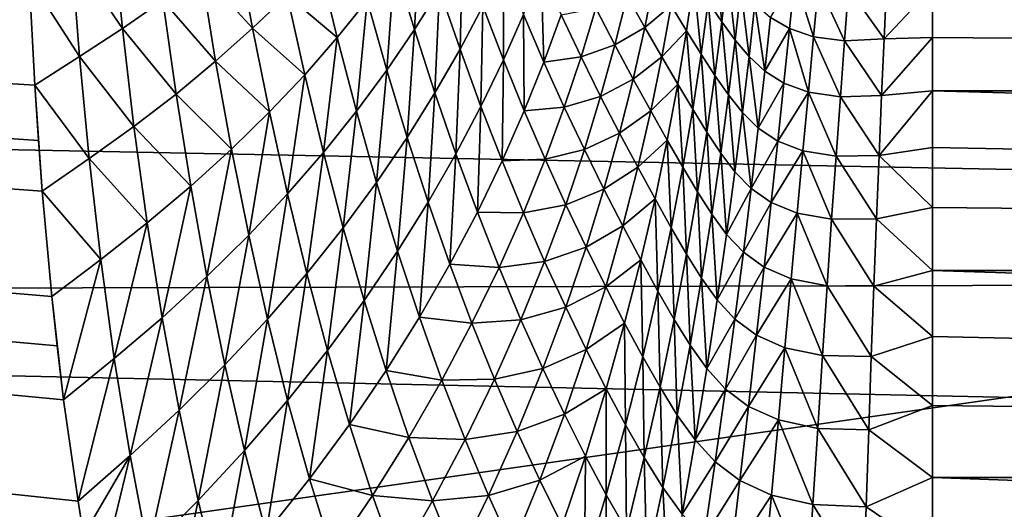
# Model space of a CAD drawing. Header units: metres. Extents: x -36 to 82, y -104 to 104.
# Tile 140 of 245: x 67.701 to 69.426, y -5.278 to -4.42. Entities that reach past the tile are written whole.
import ezdxf

# ---------------------------------------------------------------- set-up
doc = ezdxf.new("R2010")
doc.units = ezdxf.units.M
doc.layers.add('solid_FIT-SHOWER-153_SW0001', color=7, linetype='CONTINUOUS')

msp = doc.modelspace()

# ---------------------------------------------------------------- linework, layer by layer
at = {"layer": 'solid_FIT-SHOWER-153_SW0001'}
for points in [[(77, -6.5, -1), (59.5, 6.5, -1), (59.5, -6.5, -1)], [(77, -6.5, -1), (77, -2.257359, -1), (59.5, 6.5, -1)], [(58.992603, -4.476045, 12.505337), (59.093636, -2.99556, 12.779936), (78.5, -3.258736, 12.739272)], [(58.992603, -4.476045, 12.505337), (78.5, -3.258736, 12.739272), (78.5, -4.86164, 12.415147)], [(78.5, -4.86164, -27.415146), (78.5, -3.258736, -27.739273), (62.709797, -3.343356, -27.725527)], [(59.73016, -3.260206, 14.509957), (59.61993, -4.870188, 14.210364), (80.699997, -3.569153, 14.461868)], [(78.5, -4.86164, -27.415146), (62.294567, -3.343642, -27.725481), (52, -4.931117, -27.398083)], [(78.5, -4.86164, -27.415146), (62.709797, -3.343356, -27.725527), (62.294567, -3.343642, -27.725481)], [(59.61993, -4.870188, 14.210364), (80.699997, -5.324776, 14.103455), (80.699997, -3.569153, 14.461868)], [(67.812744, -5.323694, -29.103722), (52, -5.339395, -29.099808), (52, -3.579568, -29.46011)], [(67.802979, -5.263472, -29.118473), (67.812744, -5.323694, -29.103722), (52, -3.579568, -29.46011)], [(67.777771, -5.086012, -29.16091), (67.802979, -5.263472, -29.118473), (52, -3.579568, -29.46011)], [(67.766411, -4.991457, -29.182894), (67.777771, -5.086012, -29.16091), (52, -3.579568, -29.46011)], [(67.757095, -4.904796, -29.20266), (67.766411, -4.991457, -29.182894), (52, -3.579568, -29.46011)], [(67.740257, -4.720617, -29.243465), (67.757095, -4.904796, -29.20266), (52, -3.579568, -29.46011)], [(67.733505, -4.631706, -29.262579), (67.740257, -4.720617, -29.243465), (52, -3.579568, -29.46011)], [(67.72715, -4.534773, -29.282982), (67.733505, -4.631706, -29.262579), (52, -3.579568, -29.46011)], [(67.717308, -4.346991, -29.321232), (67.72715, -4.534773, -29.282982), (52, -3.579568, -29.46011)], [(77, -4, -14), (59.5, -6.5, -14), (59.5, -4, -14)], [(77, -6.5, -14), (59.5, -6.5, -14), (77, -4, -14)], [(68.357651, -4.322434, -29.524998), (68.401604, -4.259069, -29.583054), (68.392326, -4.437312, -29.510302)], [(68.401604, -4.259069, -29.583054), (68.436417, -4.367271, -29.572027), (68.392326, -4.437312, -29.510302)], [(67.79187, -4.304052, -29.331575), (67.863304, -4.262477, -29.345606), (67.880806, -4.435731, -29.311552)], [(67.863304, -4.262477, -29.345606), (67.951782, -4.386201, -29.332436), (67.880806, -4.435731, -29.311552)], [(68.018661, -4.336087, -29.35811), (68.081406, -4.285552, -29.388536), (68.108833, -4.435046, -29.361471)], [(68.081406, -4.285552, -29.388536), (68.169113, -4.377078, -29.399479), (68.108833, -4.435046, -29.361471)], [(80.699997, -4.281238, -31.027189), (80.699997, -4.544671, -30.557098), (69.300003, -4.281254, -31.027155)], [(80.699997, -4.544671, -30.557098), (69.300003, -4.363114, -30.867176), (69.300003, -4.281254, -31.027155)], [(67.79187, -4.304052, -29.331575), (67.805832, -4.484518, -29.29534), (67.717308, -4.346991, -29.321232)], [(67.79187, -4.304052, -29.331575), (67.880806, -4.435731, -29.311552), (67.805832, -4.484518, -29.29534)], [(68.436417, -4.367271, -29.572027), (68.476364, -4.298482, -29.637487), (68.472206, -4.471659, -29.561031)], [(68.476364, -4.298482, -29.637487), (68.51194, -4.396464, -29.630335), (68.472206, -4.471659, -29.561031)], [(68.907066, -4.389006, -30.290531), (68.917206, -4.303037, -30.419012), (68.930885, -4.423968, -30.316528)], [(68.917206, -4.303037, -30.419012), (68.940948, -4.335697, -30.449316), (68.930885, -4.423968, -30.316528)], [(68.169113, -4.377078, -29.399479), (68.225014, -4.319131, -29.442005), (68.25708, -4.451356, -29.420664)], [(68.225014, -4.319131, -29.442005), (68.30954, -4.386606, -29.470776), (68.25708, -4.451356, -29.420664)], [(68.30954, -4.386606, -29.470776), (68.357651, -4.322434, -29.524998), (68.343864, -4.508356, -29.452564)], [(68.357651, -4.322434, -29.524998), (68.392326, -4.437312, -29.510302), (68.343864, -4.508356, -29.452564)], [(68.51194, -4.396464, -29.630335), (68.5476, -4.323015, -29.703302), (68.548096, -4.490364, -29.623423)], [(68.5476, -4.323015, -29.703302), (68.583252, -4.410862, -29.700397), (68.548096, -4.490364, -29.623423)], [(67.951782, -4.386201, -29.332436), (68.018661, -4.336087, -29.35811), (68.044067, -4.492845, -29.328211)], [(68.018661, -4.336087, -29.35811), (68.108833, -4.435046, -29.361471), (68.044067, -4.492845, -29.328211)], [(68.583252, -4.410862, -29.700397), (68.614471, -4.333636, -29.780998), (68.619087, -4.494433, -29.697964)], [(68.614471, -4.333636, -29.780998), (68.649559, -4.411588, -29.782721), (68.619087, -4.494433, -29.697964)], [(68.930885, -4.423968, -30.316528), (68.940948, -4.335697, -30.449316), (68.954254, -4.455901, -30.343592)], [(68.940948, -4.335697, -30.449316), (68.964378, -4.365548, -30.480606), (68.954254, -4.455901, -30.343592)], [(69.016289, -4.416049, -30.546099), (69.058807, -4.34624, -30.733114), (69.049492, -4.435606, -30.580376)], [(69.049492, -4.435606, -30.580376), (69.058807, -4.34624, -30.733114), (69.091629, -4.449877, -30.615917)], [(69.058807, -4.34624, -30.733114), (69.100304, -4.35922, -30.772636), (69.091629, -4.449877, -30.615917)], [(67.717308, -4.346991, -29.321232), (67.805832, -4.484518, -29.29534), (67.72715, -4.534773, -29.282982)], [(68.764786, -4.378001, -29.985777), (68.813126, -4.347224, -30.107121), (68.795937, -4.433623, -29.998611)], [(68.795937, -4.433623, -29.998611), (68.813126, -4.347224, -30.107121), (68.841957, -4.395147, -30.125431)], [(68.841957, -4.395147, -30.125431), (68.882019, -4.350975, -30.265617), (68.869148, -4.439459, -30.144854)], [(68.869148, -4.439459, -30.144854), (68.882019, -4.350975, -30.265617), (68.894684, -4.480281, -30.165455)], [(68.882019, -4.350975, -30.265617), (68.907066, -4.389006, -30.290531), (68.894684, -4.480281, -30.165455)], [(69.091629, -4.449877, -30.615917), (69.100304, -4.35922, -30.772636), (69.145912, -4.456908, -30.653112)], [(69.100304, -4.35922, -30.772636), (69.153, -4.365208, -30.813679), (69.145912, -4.456908, -30.653112)], [(69.153, -4.365208, -30.813679), (69.219246, -4.361453, -30.856848), (69.214996, -4.453788, -30.692631)], [(69.214996, -4.453788, -30.692631), (69.219246, -4.361453, -30.856848), (69.300003, -4.363114, -30.867176)], [(69.214996, -4.453788, -30.692631), (69.300003, -4.363114, -30.867176), (69.300003, -4.450966, -30.710407)], [(80.699997, -4.544671, -30.557098), (69.300003, -4.450966, -30.710407), (69.300003, -4.363114, -30.867176)], [(68.108833, -4.435046, -29.361471), (68.169113, -4.377078, -29.399479), (68.200073, -4.516464, -29.374943)], [(68.169113, -4.377078, -29.399479), (68.25708, -4.451356, -29.420664), (68.200073, -4.516464, -29.374943)], [(68.392326, -4.437312, -29.510302), (68.436417, -4.367271, -29.572027), (68.428154, -4.548335, -29.495621)], [(68.436417, -4.367271, -29.572027), (68.472206, -4.471659, -29.561031), (68.428154, -4.548335, -29.495621)], [(68.710213, -4.400086, -29.877716), (68.764786, -4.378001, -29.985777), (68.743431, -4.464328, -29.885204)], [(68.743431, -4.464328, -29.885204), (68.764786, -4.378001, -29.985777), (68.795937, -4.433623, -29.998611)], [(68.954254, -4.455901, -30.343592), (68.964378, -4.365548, -30.480606), (68.978569, -4.484698, -30.371696)], [(68.964378, -4.365548, -30.480606), (68.988815, -4.392456, -30.512865), (68.978569, -4.484698, -30.371696)], [(69.145912, -4.456908, -30.653112), (69.153, -4.365208, -30.813679), (69.214996, -4.453788, -30.692631)], [(67.880806, -4.435731, -29.311552), (67.951782, -4.386201, -29.332436), (67.974777, -4.550291, -29.299854)], [(67.951782, -4.386201, -29.332436), (68.044067, -4.492845, -29.328211), (67.974777, -4.550291, -29.299854)], [(68.25708, -4.451356, -29.420664), (68.30954, -4.386606, -29.470776), (68.290794, -4.580155, -29.399078)], [(68.30954, -4.386606, -29.470776), (68.343864, -4.508356, -29.452564), (68.290794, -4.580155, -29.399078)], [(68.472206, -4.471659, -29.561031), (68.51194, -4.396464, -29.630335), (68.508759, -4.57187, -29.550272)], [(68.51194, -4.396464, -29.630335), (68.548096, -4.490364, -29.623423), (68.508759, -4.57187, -29.550272)], [(68.795937, -4.433623, -29.998611), (68.841957, -4.395147, -30.125431), (68.825645, -4.485216, -30.012547)], [(68.825645, -4.485216, -30.012547), (68.841957, -4.395147, -30.125431), (68.869148, -4.439459, -30.144854)], [(68.894684, -4.480281, -30.165455), (68.907066, -4.389006, -30.290531), (68.918861, -4.517761, -30.18722)], [(68.907066, -4.389006, -30.290531), (68.930885, -4.423968, -30.316528), (68.918861, -4.517761, -30.18722)], [(68.978569, -4.484698, -30.371696), (68.988815, -4.392456, -30.512865), (69.005997, -4.510014, -30.400854)], [(68.988815, -4.392456, -30.512865), (69.016289, -4.416049, -30.546099), (69.005997, -4.510014, -30.400854)], [(68.548096, -4.490364, -29.623423), (68.583252, -4.410862, -29.700397), (68.584602, -4.579837, -29.616987)], [(68.583252, -4.410862, -29.700397), (68.619087, -4.494433, -29.697964), (68.584602, -4.579837, -29.616987)], [(68.619087, -4.494433, -29.697964), (68.649559, -4.411588, -29.782721), (68.68438, -4.485226, -29.78508)], [(68.649559, -4.411588, -29.782721), (68.710213, -4.400086, -29.877716), (68.68438, -4.485226, -29.78508)], [(68.68438, -4.485226, -29.78508), (68.710213, -4.400086, -29.877716), (68.743431, -4.464328, -29.885204)], [(68.918861, -4.517761, -30.18722), (68.930885, -4.423968, -30.316528), (68.942451, -4.55196, -30.210127)], [(68.930885, -4.423968, -30.316528), (68.954254, -4.455901, -30.343592), (68.942451, -4.55196, -30.210127)], [(69.005997, -4.510014, -30.400854), (69.016289, -4.416049, -30.546099), (69.049492, -4.435606, -30.580376)], [(67.805832, -4.484518, -29.29534), (67.880806, -4.435731, -29.311552), (67.900963, -4.607211, -29.276447)], [(67.880806, -4.435731, -29.311552), (67.974777, -4.550291, -29.299854), (67.900963, -4.607211, -29.276447)], [(68.044067, -4.492845, -29.328211), (68.108833, -4.435046, -29.361471), (68.138359, -4.581711, -29.333879)], [(68.108833, -4.435046, -29.361471), (68.200073, -4.516464, -29.374943), (68.138359, -4.581711, -29.333879)], [(68.343864, -4.508356, -29.452564), (68.392326, -4.437312, -29.510302), (68.379539, -4.626225, -29.434343)], [(68.392326, -4.437312, -29.510302), (68.428154, -4.548335, -29.495621), (68.379539, -4.626225, -29.434343)], [(68.743431, -4.464328, -29.885204), (68.795937, -4.433623, -29.998611), (68.775581, -4.524226, -29.893709)], [(68.775581, -4.524226, -29.893709), (68.795937, -4.433623, -29.998611), (68.825645, -4.485216, -30.012547)], [(68.825645, -4.485216, -30.012547), (68.869148, -4.439459, -30.144854), (68.853645, -4.532884, -30.027666)], [(68.853645, -4.532884, -30.027666), (68.869148, -4.439459, -30.144854), (68.879898, -4.576747, -30.044037)], [(68.869148, -4.439459, -30.144854), (68.894684, -4.480281, -30.165455), (68.879898, -4.576747, -30.044037)], [(69.005997, -4.510014, -30.400854), (69.049492, -4.435606, -30.580376), (69.03949, -4.53114, -30.431137)], [(69.03949, -4.53114, -30.431137), (69.049492, -4.435606, -30.580376), (69.082512, -4.546803, -30.462784)], [(69.049492, -4.435606, -30.580376), (69.091629, -4.449877, -30.615917), (69.082512, -4.546803, -30.462784)], [(69.082512, -4.546803, -30.462784), (69.091629, -4.449877, -30.615917), (69.138588, -4.554982, -30.49622)], [(69.091629, -4.449877, -30.615917), (69.145912, -4.456908, -30.653112), (69.138588, -4.554982, -30.49622)], [(68.200073, -4.516464, -29.374943), (68.25708, -4.451356, -29.420664), (68.232918, -4.652465, -29.350119)], [(68.25708, -4.451356, -29.420664), (68.290794, -4.580155, -29.399078), (68.232918, -4.652465, -29.350119)], [(68.68438, -4.485226, -29.78508), (68.743431, -4.464328, -29.885204), (68.71859, -4.554336, -29.788321)], [(68.71859, -4.554336, -29.788321), (68.743431, -4.464328, -29.885204), (68.775581, -4.524226, -29.893709)], [(68.942451, -4.55196, -30.210127), (68.954254, -4.455901, -30.343592), (68.966949, -4.582802, -30.234154)], [(68.954254, -4.455901, -30.343592), (68.978569, -4.484698, -30.371696), (68.966949, -4.582802, -30.234154)], [(69.138588, -4.554982, -30.49622), (69.145912, -4.456908, -30.653112), (69.210655, -4.552623, -30.532177)], [(69.145912, -4.456908, -30.653112), (69.214996, -4.453788, -30.692631), (69.210655, -4.552623, -30.532177)], [(69.210655, -4.552623, -30.532177), (69.300003, -4.450966, -30.710407), (69.300003, -4.544684, -30.557077)], [(69.210655, -4.552623, -30.532177), (69.214996, -4.453788, -30.692631), (69.300003, -4.450966, -30.710407)], [(80.699997, -4.544671, -30.557098), (69.300003, -4.544684, -30.557077), (69.300003, -4.450966, -30.710407)], [(58.851345, -5.937283, 12.121415), (58.992603, -4.476045, 12.505337), (78.5, -4.86164, 12.415147)], [(67.72715, -4.534773, -29.282982), (67.805832, -4.484518, -29.29534), (67.822708, -4.663439, -29.257881)], [(67.805832, -4.484518, -29.29534), (67.900963, -4.607211, -29.276447), (67.822708, -4.663439, -29.257881)], [(68.428154, -4.548335, -29.495621), (68.472206, -4.471659, -29.561031), (68.464958, -4.655101, -29.481163)], [(68.472206, -4.471659, -29.561031), (68.508759, -4.57187, -29.550272), (68.464958, -4.655101, -29.481163)], [(68.879898, -4.576747, -30.044037), (68.894684, -4.480281, -30.165455), (68.904686, -4.616965, -30.061649)], [(68.894684, -4.480281, -30.165455), (68.918861, -4.517761, -30.18722), (68.904686, -4.616965, -30.061649)], [(68.966949, -4.582802, -30.234154), (68.978569, -4.484698, -30.371696), (68.994667, -4.60997, -30.259314)], [(68.978569, -4.484698, -30.371696), (69.005997, -4.510014, -30.400854), (68.994667, -4.60997, -30.259314)], [(67.974777, -4.550291, -29.299854), (68.044067, -4.492845, -29.328211), (68.071831, -4.64689, -29.297695)], [(68.044067, -4.492845, -29.328211), (68.138359, -4.581711, -29.333879), (68.071831, -4.64689, -29.297695)], [(68.508759, -4.57187, -29.550272), (68.548096, -4.490364, -29.623423), (68.545845, -4.667516, -29.539988)], [(68.548096, -4.490364, -29.623423), (68.584602, -4.579837, -29.616987), (68.545845, -4.667516, -29.539988)], [(68.584602, -4.579837, -29.616987), (68.619087, -4.494433, -29.697964), (68.654778, -4.57349, -29.696186)], [(68.619087, -4.494433, -29.697964), (68.68438, -4.485226, -29.78508), (68.654778, -4.57349, -29.696186)], [(68.654778, -4.57349, -29.696186), (68.68438, -4.485226, -29.78508), (68.71859, -4.554336, -29.788321)], [(68.775581, -4.524226, -29.893709), (68.825645, -4.485216, -30.012547), (68.80629, -4.579781, -29.903374)], [(68.80629, -4.579781, -29.903374), (68.825645, -4.485216, -30.012547), (68.853645, -4.532884, -30.027666)], [(68.138359, -4.581711, -29.333879), (68.200073, -4.516464, -29.374943), (68.170052, -4.725049, -29.305933)], [(68.200073, -4.516464, -29.374943), (68.232918, -4.652465, -29.350119), (68.170052, -4.725049, -29.305933)], [(68.290794, -4.580155, -29.399078), (68.343864, -4.508356, -29.452564), (68.326111, -4.705059, -29.377455)], [(68.343864, -4.508356, -29.452564), (68.379539, -4.626225, -29.434343), (68.326111, -4.705059, -29.377455)], [(68.904686, -4.616965, -30.061649), (68.918861, -4.517761, -30.18722), (68.928825, -4.653623, -30.080482)], [(68.918861, -4.517761, -30.18722), (68.942451, -4.55196, -30.210127), (68.928825, -4.653623, -30.080482)], [(68.994667, -4.60997, -30.259314), (69.005997, -4.510014, -30.400854), (69.03949, -4.53114, -30.431137)], [(67.72715, -4.534773, -29.282982), (67.822708, -4.663439, -29.257881), (67.740257, -4.720617, -29.243465)], [(67.72715, -4.534773, -29.282982), (67.740257, -4.720617, -29.243465), (67.733505, -4.631706, -29.262579)], [(68.71859, -4.554336, -29.788321), (68.775581, -4.524226, -29.893709), (68.751808, -4.618812, -29.79262)], [(68.751808, -4.618812, -29.79262), (68.775581, -4.524226, -29.893709), (68.80629, -4.579781, -29.903374)], [(68.80629, -4.579781, -29.903374), (68.853645, -4.532884, -30.027666), (68.835281, -4.631081, -29.914289)], [(68.835281, -4.631081, -29.914289), (68.853645, -4.532884, -30.027666), (68.862488, -4.67824, -29.926527)], [(68.853645, -4.532884, -30.027666), (68.879898, -4.576747, -30.044037), (68.862488, -4.67824, -29.926527)], [(68.994667, -4.60997, -30.259314), (69.03949, -4.53114, -30.431137), (69.028755, -4.632769, -30.285685)], [(69.028755, -4.632769, -30.285685), (69.03949, -4.53114, -30.431137), (69.082512, -4.546803, -30.462784)], [(67.900963, -4.607211, -29.276447), (67.974777, -4.550291, -29.299854), (68.000397, -4.711802, -29.266542)], [(67.974777, -4.550291, -29.299854), (68.071831, -4.64689, -29.297695), (68.000397, -4.711802, -29.266542)], [(68.379539, -4.626225, -29.434343), (68.428154, -4.548335, -29.495621), (68.416435, -4.739767, -29.416328)], [(68.428154, -4.548335, -29.495621), (68.464958, -4.655101, -29.481163), (68.416435, -4.739767, -29.416328)], [(68.928825, -4.653623, -30.080482), (68.942451, -4.55196, -30.210127), (68.953857, -4.686671, -30.100515)], [(68.942451, -4.55196, -30.210127), (68.966949, -4.582802, -30.234154), (68.953857, -4.686671, -30.100515)], [(69.028755, -4.632769, -30.285685), (69.082512, -4.546803, -30.462784), (69.072937, -4.64991, -30.313522)], [(69.072937, -4.64991, -30.313522), (69.082512, -4.546803, -30.462784), (69.131042, -4.659319, -30.343287)], [(69.082512, -4.546803, -30.462784), (69.138588, -4.554982, -30.49622), (69.131042, -4.659319, -30.343287)], [(69.138588, -4.554982, -30.49622), (69.210655, -4.552623, -30.532177), (69.206238, -4.657823, -30.375767)], [(69.206238, -4.657823, -30.375767), (69.300003, -4.544684, -30.557077), (69.300003, -4.644135, -30.407402)], [(69.206238, -4.657823, -30.375767), (69.210655, -4.552623, -30.532177), (69.300003, -4.544684, -30.557077)], [(80.699997, -4.544671, -30.557098), (80.699997, -4.859654, -30.119869), (69.300003, -4.544684, -30.557077)], [(80.699997, -4.859654, -30.119869), (69.300003, -4.644135, -30.407402), (69.300003, -4.544684, -30.557077)], [(68.654778, -4.57349, -29.696186), (68.71859, -4.554336, -29.788321), (68.690002, -4.64777, -29.695314)], [(68.690002, -4.64777, -29.695314), (68.71859, -4.554336, -29.788321), (68.751808, -4.618812, -29.79262)], [(69.131042, -4.659319, -30.343287), (69.138588, -4.554982, -30.49622), (69.206238, -4.657823, -30.375767)], [(68.071831, -4.64689, -29.297695), (68.138359, -4.581711, -29.333879), (68.102051, -4.797678, -29.266737)], [(68.138359, -4.581711, -29.333879), (68.170052, -4.725049, -29.305933), (68.102051, -4.797678, -29.266737)], [(68.232918, -4.652465, -29.350119), (68.290794, -4.580155, -29.399078), (68.267647, -4.78457, -29.325209)], [(68.290794, -4.580155, -29.399078), (68.326111, -4.705059, -29.377455), (68.267647, -4.78457, -29.325209)], [(68.464958, -4.655101, -29.481163), (68.508759, -4.57187, -29.550272), (68.502541, -4.757172, -29.467173)], [(68.508759, -4.57187, -29.550272), (68.545845, -4.667516, -29.539988), (68.502541, -4.757172, -29.467173)], [(68.545845, -4.667516, -29.539988), (68.584602, -4.579837, -29.616987), (68.621147, -4.664603, -29.611219)], [(68.584602, -4.579837, -29.616987), (68.654778, -4.57349, -29.696186), (68.621147, -4.664603, -29.611219)], [(68.621147, -4.664603, -29.611219), (68.654778, -4.57349, -29.696186), (68.690002, -4.64777, -29.695314)], [(68.751808, -4.618812, -29.79262), (68.80629, -4.579781, -29.903374), (68.783653, -4.678624, -29.79813)], [(68.783653, -4.678624, -29.79813), (68.80629, -4.579781, -29.903374), (68.835281, -4.631081, -29.914289)], [(68.862488, -4.67824, -29.926527), (68.879898, -4.576747, -30.044037), (68.888191, -4.721427, -29.940079)], [(68.879898, -4.576747, -30.044037), (68.904686, -4.616965, -30.061649), (68.888191, -4.721427, -29.940079)], [(68.953857, -4.686671, -30.100515), (68.966949, -4.582802, -30.234154), (68.982216, -4.715818, -30.121759)], [(68.966949, -4.582802, -30.234154), (68.994667, -4.60997, -30.259314), (68.982216, -4.715818, -30.121759)], [(67.822708, -4.663439, -29.257881), (67.900963, -4.607211, -29.276447), (67.924049, -4.776263, -29.240471)], [(67.900963, -4.607211, -29.276447), (68.000397, -4.711802, -29.266542), (67.924049, -4.776263, -29.240471)], [(68.690002, -4.64777, -29.695314), (68.751808, -4.618812, -29.79262), (68.724365, -4.717125, -29.695539)], [(68.724365, -4.717125, -29.695539), (68.751808, -4.618812, -29.79262), (68.783653, -4.678624, -29.79813)], [(68.888191, -4.721427, -29.940079), (68.904686, -4.616965, -30.061649), (68.913216, -4.760744, -29.954927)], [(68.904686, -4.616965, -30.061649), (68.928825, -4.653623, -30.080482), (68.913216, -4.760744, -29.954927)], [(68.982216, -4.715818, -30.121759), (68.994667, -4.60997, -30.259314), (69.028755, -4.632769, -30.285685)], [(68.326111, -4.705059, -29.377455), (68.379539, -4.626225, -29.434343), (68.36293, -4.825579, -29.356005)], [(68.379539, -4.626225, -29.434343), (68.416435, -4.739767, -29.416328), (68.36293, -4.825579, -29.356005)], [(68.783653, -4.678624, -29.79813), (68.835281, -4.631081, -29.914289), (68.81382, -4.733838, -29.804949)], [(68.81382, -4.733838, -29.804949), (68.835281, -4.631081, -29.914289), (68.842239, -4.784558, -29.813158)], [(68.835281, -4.631081, -29.914289), (68.862488, -4.67824, -29.926527), (68.842239, -4.784558, -29.813158)], [(68.982216, -4.715818, -30.121759), (69.028755, -4.632769, -30.285685), (69.01725, -4.740387, -30.144302)], [(69.01725, -4.740387, -30.144302), (69.028755, -4.632769, -30.285685), (69.072937, -4.64991, -30.313522)], [(68.000397, -4.711802, -29.266542), (68.071831, -4.64689, -29.297695), (68.028816, -4.870142, -29.232681)], [(68.071831, -4.64689, -29.297695), (68.102051, -4.797678, -29.266737), (68.028816, -4.870142, -29.232681)], [(68.170052, -4.725049, -29.305933), (68.232918, -4.652465, -29.350119), (68.203941, -4.864503, -29.27784)], [(68.232918, -4.652465, -29.350119), (68.267647, -4.78457, -29.325209), (68.203941, -4.864503, -29.27784)], [(68.416435, -4.739767, -29.416328), (68.464958, -4.655101, -29.481163), (68.454399, -4.848499, -29.398764)], [(68.464958, -4.655101, -29.481163), (68.502541, -4.757172, -29.467173), (68.454399, -4.848499, -29.398764)], [(68.621147, -4.664603, -29.611219), (68.690002, -4.64777, -29.695314), (68.657394, -4.744349, -29.606379)], [(68.657394, -4.744349, -29.606379), (68.690002, -4.64777, -29.695314), (68.724365, -4.717125, -29.695539)], [(68.913216, -4.760744, -29.954927), (68.928825, -4.653623, -30.080482), (68.939156, -4.796164, -29.97105)], [(68.928825, -4.653623, -30.080482), (68.953857, -4.686671, -30.100515), (68.939156, -4.796164, -29.97105)], [(69.01725, -4.740387, -30.144302), (69.072937, -4.64991, -30.313522), (69.062904, -4.759083, -30.168417)], [(69.062904, -4.759083, -30.168417), (69.072937, -4.64991, -30.313522), (69.123276, -4.76979, -30.194592)], [(69.072937, -4.64991, -30.313522), (69.131042, -4.659319, -30.343287), (69.123276, -4.76979, -30.194592)], [(69.206238, -4.657823, -30.375767), (69.300003, -4.644135, -30.407402), (69.300003, -4.749177, -30.261593)], [(80.699997, -4.859654, -30.119869), (69.300003, -4.749177, -30.261593), (69.300003, -4.644135, -30.407402)], [(67.822708, -4.663439, -29.257881), (67.842842, -4.8401, -29.219393), (67.740257, -4.720617, -29.243465)], [(67.822708, -4.663439, -29.257881), (67.924049, -4.776263, -29.240471), (67.842842, -4.8401, -29.219393)], [(68.502541, -4.757172, -29.467173), (68.545845, -4.667516, -29.539988), (68.583191, -4.758269, -29.530376)], [(68.545845, -4.667516, -29.539988), (68.621147, -4.664603, -29.611219), (68.583191, -4.758269, -29.530376)], [(68.583191, -4.758269, -29.530376), (68.621147, -4.664603, -29.611219), (68.657394, -4.744349, -29.606379)], [(69.123276, -4.76979, -30.194592), (69.131042, -4.659319, -30.343287), (69.201767, -4.769235, -30.223673)], [(69.131042, -4.659319, -30.343287), (69.206238, -4.657823, -30.375767), (69.201767, -4.769235, -30.223673)], [(69.201767, -4.769235, -30.223673), (69.206238, -4.657823, -30.375767), (69.300003, -4.749177, -30.261593)], [(68.724365, -4.717125, -29.695539), (68.783653, -4.678624, -29.79813), (68.757477, -4.781492, -29.69702)], [(68.757477, -4.781492, -29.69702), (68.783653, -4.678624, -29.79813), (68.81382, -4.733838, -29.804949)], [(68.842239, -4.784558, -29.813158), (68.862488, -4.67824, -29.926527), (68.869171, -4.830953, -29.822746)], [(68.862488, -4.67824, -29.926527), (68.888191, -4.721427, -29.940079), (68.869171, -4.830953, -29.822746)], [(68.939156, -4.796164, -29.97105), (68.953857, -4.686671, -30.100515), (68.982216, -4.715818, -30.121759)], [(68.267647, -4.78457, -29.325209), (68.326111, -4.705059, -29.377455), (68.304207, -4.912251, -29.30043)], [(68.326111, -4.705059, -29.377455), (68.36293, -4.825579, -29.356005), (68.304207, -4.912251, -29.30043)], [(67.740257, -4.720617, -29.243465), (67.842842, -4.8401, -29.219393), (67.757095, -4.904796, -29.20266)], [(67.924049, -4.776263, -29.240471), (68.000397, -4.711802, -29.266542), (67.950302, -4.942242, -29.203819)], [(68.000397, -4.711802, -29.266542), (68.028816, -4.870142, -29.232681), (67.950302, -4.942242, -29.203819)], [(68.102051, -4.797678, -29.266737), (68.170052, -4.725049, -29.305933), (68.134827, -4.944613, -29.235554)], [(68.170052, -4.725049, -29.305933), (68.203941, -4.864503, -29.27784), (68.134827, -4.944613, -29.235554)], [(68.657394, -4.744349, -29.606379), (68.724365, -4.717125, -29.695539), (68.692978, -4.818883, -29.602661)], [(68.692978, -4.818883, -29.602661), (68.724365, -4.717125, -29.695539), (68.757477, -4.781492, -29.69702)], [(68.869171, -4.830953, -29.822746), (68.888191, -4.721427, -29.940079), (68.895454, -4.873137, -29.833704)], [(68.888191, -4.721427, -29.940079), (68.913216, -4.760744, -29.954927), (68.895454, -4.873137, -29.833704)], [(68.939156, -4.796164, -29.97105), (68.982216, -4.715818, -30.121759), (68.968559, -4.82742, -29.988466)], [(68.968559, -4.82742, -29.988466), (68.982216, -4.715818, -30.121759), (69.01725, -4.740387, -30.144302)], [(68.36293, -4.825579, -29.356005), (68.416435, -4.739767, -29.416328), (68.401154, -4.94119, -29.33498)], [(68.416435, -4.739767, -29.416328), (68.454399, -4.848499, -29.398764), (68.401154, -4.94119, -29.33498)], [(68.757477, -4.781492, -29.69702), (68.81382, -4.733838, -29.804949), (68.789024, -4.840908, -29.69986)], [(68.789024, -4.840908, -29.69986), (68.81382, -4.733838, -29.804949), (68.818924, -4.895459, -29.704145)], [(68.81382, -4.733838, -29.804949), (68.842239, -4.784558, -29.813158), (68.818924, -4.895459, -29.704145)], [(68.968559, -4.82742, -29.988466), (69.01725, -4.740387, -30.144302), (69.004921, -4.853857, -30.007267)], [(69.004921, -4.853857, -30.007267), (69.01725, -4.740387, -30.144302), (69.062904, -4.759083, -30.168417)], [(68.454399, -4.848499, -29.398764), (68.502541, -4.757172, -29.467173), (68.540634, -4.854178, -29.453856)], [(68.502541, -4.757172, -29.467173), (68.583191, -4.758269, -29.530376), (68.540634, -4.854178, -29.453856)], [(68.540634, -4.854178, -29.453856), (68.583191, -4.758269, -29.530376), (68.620483, -4.843768, -29.521704)], [(68.583191, -4.758269, -29.530376), (68.657394, -4.744349, -29.606379), (68.620483, -4.843768, -29.521704)], [(68.620483, -4.843768, -29.521704), (68.657394, -4.744349, -29.606379), (68.692978, -4.818883, -29.602661)], [(69.004921, -4.853857, -30.007267), (69.062904, -4.759083, -30.168417), (69.052406, -4.874177, -30.027744)], [(69.052406, -4.874177, -30.027744), (69.062904, -4.759083, -30.168417), (69.115311, -4.886237, -30.050411)], [(69.062904, -4.759083, -30.168417), (69.123276, -4.76979, -30.194592), (69.115311, -4.886237, -30.050411)], [(69.201767, -4.769235, -30.223673), (69.300003, -4.749177, -30.261593), (69.300003, -4.859658, -30.119864)], [(80.699997, -4.859654, -30.119869), (69.300003, -4.859658, -30.119864), (69.300003, -4.749177, -30.261593)], [(67.842842, -4.8401, -29.219393), (67.924049, -4.776263, -29.240471), (67.866547, -5.013803, -29.18008)], [(67.924049, -4.776263, -29.240471), (67.950302, -4.942242, -29.203819), (67.866547, -5.013803, -29.18008)], [(68.895454, -4.873137, -29.833704), (68.913216, -4.760744, -29.954927), (68.922722, -4.911103, -29.846012)], [(68.913216, -4.760744, -29.954927), (68.939156, -4.796164, -29.97105), (68.922722, -4.911103, -29.846012)], [(69.115311, -4.886237, -30.050411), (69.123276, -4.76979, -30.194592), (69.197258, -4.886692, -30.076162)], [(69.123276, -4.76979, -30.194592), (69.201767, -4.769235, -30.223673), (69.197258, -4.886692, -30.076162)], [(69.197258, -4.886692, -30.076162), (69.201767, -4.769235, -30.223673), (69.300003, -4.859658, -30.119864)], [(68.203941, -4.864503, -29.27784), (68.267647, -4.78457, -29.325209), (68.240036, -4.999509, -29.249823)], [(68.267647, -4.78457, -29.325209), (68.304207, -4.912251, -29.30043), (68.240036, -4.999509, -29.249823)], [(68.692978, -4.818883, -29.602661), (68.757477, -4.781492, -29.69702), (68.727493, -4.8881, -29.600235)], [(68.727493, -4.8881, -29.600235), (68.757477, -4.781492, -29.69702), (68.789024, -4.840908, -29.69986)], [(68.818924, -4.895459, -29.704145), (68.842239, -4.784558, -29.813158), (68.84742, -4.94531, -29.709875)], [(68.842239, -4.784558, -29.813158), (68.869171, -4.830953, -29.822746), (68.84742, -4.94531, -29.709875)], [(68.028816, -4.870142, -29.232681), (68.102051, -4.797678, -29.266737), (68.060196, -5.024671, -29.198494)], [(68.102051, -4.797678, -29.266737), (68.134827, -4.944613, -29.235554), (68.060196, -5.024671, -29.198494)], [(68.922722, -4.911103, -29.846012), (68.939156, -4.796164, -29.97105), (68.968559, -4.82742, -29.988466)], [(68.304207, -4.912251, -29.30043), (68.36293, -4.825579, -29.356005), (68.342545, -5.034942, -29.276037)], [(68.36293, -4.825579, -29.356005), (68.401154, -4.94119, -29.33498), (68.342545, -5.034942, -29.276037)], [(68.620483, -4.843768, -29.521704), (68.692978, -4.818883, -29.602661), (68.657356, -4.923774, -29.514174)], [(68.657356, -4.923774, -29.514174), (68.692978, -4.818883, -29.602661), (68.727493, -4.8881, -29.600235)], [(68.922722, -4.911103, -29.846012), (68.968559, -4.82742, -29.988466), (68.953606, -4.944604, -29.85969)], [(68.953606, -4.944604, -29.85969), (68.968559, -4.82742, -29.988466), (69.004921, -4.853857, -30.007267)], [(67.757095, -4.904796, -29.20266), (67.842842, -4.8401, -29.219393), (67.777771, -5.086012, -29.16091)], [(67.842842, -4.8401, -29.219393), (67.866547, -5.013803, -29.18008), (67.777771, -5.086012, -29.16091)], [(68.540634, -4.854178, -29.453856), (68.620483, -4.843768, -29.521704), (68.578972, -4.945706, -29.441479)], [(68.578972, -4.945706, -29.441479), (68.620483, -4.843768, -29.521704), (68.657356, -4.923774, -29.514174)], [(68.727493, -4.8881, -29.600235), (68.789024, -4.840908, -29.69986), (68.760635, -4.952009, -29.599213)], [(68.760635, -4.952009, -29.599213), (68.789024, -4.840908, -29.69986), (68.79229, -5.010667, -29.599686)], [(68.789024, -4.840908, -29.69986), (68.818924, -4.895459, -29.704145), (68.79229, -5.010667, -29.599686)], [(68.84742, -4.94531, -29.709875), (68.869171, -4.830953, -29.822746), (68.875366, -4.990579, -29.717041)], [(68.869171, -4.830953, -29.822746), (68.895454, -4.873137, -29.833704), (68.875366, -4.990579, -29.717041)], [(78.5, -6.434303, -26.964064), (78.5, -4.86164, -27.415146), (52, -4.931117, -27.398083)], [(58.851345, -5.937283, 12.121415), (78.5, -4.86164, 12.415147), (78.5, -6.434303, 11.964063)], [(68.401154, -4.94119, -29.33498), (68.454399, -4.848499, -29.398764), (68.493187, -4.952009, -29.381861)], [(68.454399, -4.848499, -29.398764), (68.540634, -4.854178, -29.453856), (68.493187, -4.952009, -29.381861)], [(68.493187, -4.952009, -29.381861), (68.540634, -4.854178, -29.453856), (68.578972, -4.945706, -29.441479)], [(68.953606, -4.944604, -29.85969), (69.004921, -4.853857, -30.007267), (68.991722, -4.973006, -29.874838)], [(68.991722, -4.973006, -29.874838), (69.004921, -4.853857, -30.007267), (69.052406, -4.874177, -30.027744)], [(69.197258, -4.886692, -30.076162), (69.300003, -4.859658, -30.119864), (69.300003, -4.975421, -29.982416)], [(80.699997, -4.859654, -30.119869), (80.699997, -5.222132, -29.721132), (69.300003, -4.859658, -30.119864)], [(80.699997, -5.222132, -29.721132), (69.300003, -4.975421, -29.982416), (69.300003, -4.859658, -30.119864)], [(59.61993, -4.870188, 14.210364), (59.465252, -6.465398, 13.789958), (80.699997, -5.324776, 14.103455)], [(67.950302, -4.942242, -29.203819), (68.028816, -4.870142, -29.232681), (67.979965, -5.104469, -29.166723)], [(68.028816, -4.870142, -29.232681), (68.060196, -5.024671, -29.198494), (67.979965, -5.104469, -29.166723)], [(68.134827, -4.944613, -29.235554), (68.203941, -4.864503, -29.27784), (68.170242, -5.087089, -29.204372)], [(68.203941, -4.864503, -29.27784), (68.240036, -4.999509, -29.249823), (68.170242, -5.087089, -29.204372)], [(68.875366, -4.990579, -29.717041), (68.895454, -4.873137, -29.833704), (68.904411, -5.031273, -29.725628)], [(68.895454, -4.873137, -29.833704), (68.922722, -4.911103, -29.846012), (68.904411, -5.031273, -29.725628)], [(68.991722, -4.973006, -29.874838), (69.052406, -4.874177, -30.027744), (69.041412, -4.995017, -29.891764)], [(69.041412, -4.995017, -29.891764), (69.052406, -4.874177, -30.027744), (69.10714, -5.008482, -29.911003)], [(69.052406, -4.874177, -30.027744), (69.115311, -4.886237, -30.050411), (69.10714, -5.008482, -29.911003)], [(68.657356, -4.923774, -29.514174), (68.727493, -4.8881, -29.600235), (68.69342, -4.998137, -29.507961)], [(68.69342, -4.998137, -29.507961), (68.727493, -4.8881, -29.600235), (68.760635, -4.952009, -29.599213)], [(68.79229, -5.010667, -29.599686), (68.818924, -4.895459, -29.704145), (68.822723, -5.06423, -29.601662)], [(68.818924, -4.895459, -29.704145), (68.84742, -4.94531, -29.709875), (68.822723, -5.06423, -29.601662)], [(69.10714, -5.008482, -29.911003), (69.115311, -4.886237, -30.050411), (69.192711, -5.010005, -29.933487)], [(69.115311, -4.886237, -30.050411), (69.197258, -4.886692, -30.076162), (69.192711, -5.010005, -29.933487)], [(69.192711, -5.010005, -29.933487), (69.197258, -4.886692, -30.076162), (69.300003, -4.975421, -29.982416)], [(67.757095, -4.904796, -29.20266), (67.777771, -5.086012, -29.16091), (67.766411, -4.991457, -29.182894)], [(68.240036, -4.999509, -29.249823), (68.304207, -4.912251, -29.30043), (68.278343, -5.12946, -29.222137)], [(68.304207, -4.912251, -29.30043), (68.342545, -5.034942, -29.276037), (68.278343, -5.12946, -29.222137)], [(68.904411, -5.031273, -29.725628), (68.922722, -4.911103, -29.846012), (68.953606, -4.944604, -29.85969)], [(78.5, -6.434303, -26.964064), (52, -4.931117, -27.398083), (52, -6.525178, -26.933752)], [(68.578972, -4.945706, -29.441479), (68.657356, -4.923774, -29.514174), (68.617203, -5.03147, -29.430254)], [(68.617203, -5.03147, -29.430254), (68.657356, -4.923774, -29.514174), (68.69342, -4.998137, -29.507961)], [(67.866547, -5.013803, -29.18008), (67.950302, -4.942242, -29.203819), (67.894142, -5.183829, -29.140186)], [(67.950302, -4.942242, -29.203819), (67.979965, -5.104469, -29.166723), (67.894142, -5.183829, -29.140186)], [(68.060196, -5.024671, -29.198494), (68.134827, -4.944613, -29.235554), (68.094681, -5.174749, -29.164219)], [(68.134827, -4.944613, -29.235554), (68.170242, -5.087089, -29.204372), (68.094681, -5.174749, -29.164219)], [(68.342545, -5.034942, -29.276037), (68.401154, -4.94119, -29.33498), (68.440567, -5.051438, -29.314594)], [(68.401154, -4.94119, -29.33498), (68.493187, -4.952009, -29.381861), (68.440567, -5.051438, -29.314594)], [(68.493187, -4.952009, -29.381861), (68.578972, -4.945706, -29.441479), (68.532578, -5.049831, -29.365892)], [(68.532578, -5.049831, -29.365892), (68.578972, -4.945706, -29.441479), (68.617203, -5.03147, -29.430254)], [(68.822723, -5.06423, -29.601662), (68.84742, -4.94531, -29.709875), (68.85276, -5.112813, -29.605135)], [(68.84742, -4.94531, -29.709875), (68.875366, -4.990579, -29.717041), (68.85276, -5.112813, -29.605135)], [(68.904411, -5.031273, -29.725628), (68.953606, -4.944604, -29.85969), (68.937263, -5.067162, -29.735662)], [(68.937263, -5.067162, -29.735662), (68.953606, -4.944604, -29.85969), (68.991722, -4.973006, -29.874838)], [(68.440567, -5.051438, -29.314594), (68.493187, -4.952009, -29.381861), (68.532578, -5.049831, -29.365892)], [(68.69342, -4.998137, -29.507961), (68.760635, -4.952009, -29.599213), (68.728363, -5.066831, -29.503189)], [(68.728363, -5.066831, -29.503189), (68.760635, -4.952009, -29.599213), (68.762093, -5.12988, -29.499954)], [(68.760635, -4.952009, -29.599213), (68.79229, -5.010667, -29.599686), (68.762093, -5.12988, -29.499954)], [(68.937263, -5.067162, -29.735662), (68.991722, -4.973006, -29.874838), (68.977608, -5.097632, -29.747253)], [(68.977608, -5.097632, -29.747253), (68.991722, -4.973006, -29.874838), (69.041412, -4.995017, -29.891764)], [(69.192711, -5.010005, -29.933487), (69.300003, -4.975421, -29.982416), (69.300003, -5.096302, -29.849442)], [(80.699997, -5.222132, -29.721132), (69.300003, -5.096302, -29.849442), (69.300003, -4.975421, -29.982416)], [(68.170242, -5.087089, -29.204372), (68.240036, -4.999509, -29.249823), (68.208351, -5.224466, -29.173454)], [(68.240036, -4.999509, -29.249823), (68.278343, -5.12946, -29.222137), (68.208351, -5.224466, -29.173454)], [(68.617203, -5.03147, -29.430254), (68.69342, -4.998137, -29.507961), (68.654968, -5.111274, -29.420366)], [(68.654968, -5.111274, -29.420366), (68.69342, -4.998137, -29.507961), (68.728363, -5.066831, -29.503189)], [(68.85276, -5.112813, -29.605135), (68.875366, -4.990579, -29.717041), (68.884094, -5.156426, -29.6101)], [(68.875366, -4.990579, -29.717041), (68.904411, -5.031273, -29.725628), (68.884094, -5.156426, -29.6101)], [(68.977608, -5.097632, -29.747253), (69.041412, -4.995017, -29.891764), (69.029907, -5.121403, -29.760715)], [(69.029907, -5.121403, -29.760715), (69.041412, -4.995017, -29.891764), (69.098785, -5.136322, -29.776608)], [(69.041412, -4.995017, -29.891764), (69.10714, -5.008482, -29.911003), (69.098785, -5.136322, -29.776608)], [(67.866547, -5.013803, -29.18008), (67.802979, -5.263472, -29.118473), (67.777771, -5.086012, -29.16091)], [(67.866547, -5.013803, -29.18008), (67.894142, -5.183829, -29.140186), (67.802979, -5.263472, -29.118473)], [(68.762093, -5.12988, -29.499954), (68.79229, -5.010667, -29.599686), (68.794846, -5.18742, -29.498276)], [(68.79229, -5.010667, -29.599686), (68.822723, -5.06423, -29.601662), (68.794846, -5.18742, -29.498276)], [(69.098785, -5.136322, -29.776608), (69.10714, -5.008482, -29.911003), (69.188156, -5.138974, -29.795889)], [(69.10714, -5.008482, -29.911003), (69.192711, -5.010005, -29.933487), (69.188156, -5.138974, -29.795889)], [(69.188156, -5.138974, -29.795889), (69.192711, -5.010005, -29.933487), (69.300003, -5.096302, -29.849442)], [(67.979965, -5.104469, -29.166723), (68.060196, -5.024671, -29.198494), (68.013252, -5.262274, -29.129427)], [(68.060196, -5.024671, -29.198494), (68.094681, -5.174749, -29.164219), (68.013252, -5.262274, -29.129427)], [(68.278343, -5.12946, -29.222137), (68.342545, -5.034942, -29.276037), (68.382507, -5.152146, -29.252251)], [(68.342545, -5.034942, -29.276037), (68.440567, -5.051438, -29.314594), (68.382507, -5.152146, -29.252251)], [(68.532578, -5.049831, -29.365892), (68.617203, -5.03147, -29.430254), (68.572235, -5.141633, -29.351076)], [(68.572235, -5.141633, -29.351076), (68.617203, -5.03147, -29.430254), (68.654968, -5.111274, -29.420366)], [(68.884094, -5.156426, -29.6101), (68.904411, -5.031273, -29.725628), (68.937263, -5.067162, -29.735662)], [(68.382507, -5.152146, -29.252251), (68.440567, -5.051438, -29.314594), (68.480995, -5.155808, -29.295126)], [(68.440567, -5.051438, -29.314594), (68.532578, -5.049831, -29.365892), (68.480995, -5.155808, -29.295126)], [(68.480995, -5.155808, -29.295126), (68.532578, -5.049831, -29.365892), (68.572235, -5.141633, -29.351076)], [(68.654968, -5.111274, -29.420366), (68.728363, -5.066831, -29.503189), (68.691956, -5.185046, -29.411945)], [(68.691956, -5.185046, -29.411945), (68.728363, -5.066831, -29.503189), (68.728081, -5.252774, -29.405102)], [(68.728363, -5.066831, -29.503189), (68.762093, -5.12988, -29.499954), (68.728081, -5.252774, -29.405102)], [(68.794846, -5.18742, -29.498276), (68.822723, -5.06423, -29.601662), (68.827461, -5.239553, -29.498156)], [(68.822723, -5.06423, -29.601662), (68.85276, -5.112813, -29.605135), (68.827461, -5.239553, -29.498156)], [(68.884094, -5.156426, -29.6101), (68.937263, -5.067162, -29.735662), (68.919418, -5.194855, -29.616589)], [(68.919418, -5.194855, -29.616589), (68.937263, -5.067162, -29.735662), (68.977608, -5.097632, -29.747253)], [(68.094681, -5.174749, -29.164219), (68.170242, -5.087089, -29.204372), (68.132393, -5.319708, -29.130121)], [(68.170242, -5.087089, -29.204372), (68.208351, -5.224466, -29.173454), (68.132393, -5.319708, -29.130121)], [(67.894142, -5.183829, -29.140186), (67.979965, -5.104469, -29.166723), (67.925934, -5.349478, -29.099966)], [(67.979965, -5.104469, -29.166723), (68.013252, -5.262274, -29.129427), (67.925934, -5.349478, -29.099966)], [(68.919418, -5.194855, -29.616589), (68.977608, -5.097632, -29.747253), (68.962509, -5.227503, -29.624718)], [(68.962509, -5.227503, -29.624718), (68.977608, -5.097632, -29.747253), (69.029907, -5.121403, -29.760715)], [(69.188156, -5.138974, -29.795889), (69.300003, -5.096302, -29.849442), (69.300003, -5.222128, -29.721136)], [(80.699997, -5.222132, -29.721132), (69.300003, -5.222128, -29.721136), (69.300003, -5.096302, -29.849442)], [(68.572235, -5.141633, -29.351076), (68.654968, -5.111274, -29.420366), (68.611847, -5.227165, -29.337608)], [(68.611847, -5.227165, -29.337608), (68.654968, -5.111274, -29.420366), (68.691956, -5.185046, -29.411945)], [(68.827461, -5.239553, -29.498156), (68.85276, -5.112813, -29.605135), (68.861603, -5.286289, -29.499596)], [(68.85276, -5.112813, -29.605135), (68.884094, -5.156426, -29.6101), (68.861603, -5.286289, -29.499596)], [(68.962509, -5.227503, -29.624718), (69.029907, -5.121403, -29.760715), (69.017883, -5.253109, -29.634811)], [(69.017883, -5.253109, -29.634811), (69.029907, -5.121403, -29.760715), (69.09024, -5.269535, -29.647444)], [(69.029907, -5.121403, -29.760715), (69.098785, -5.136322, -29.776608), (69.09024, -5.269535, -29.647444)], [(68.208351, -5.224466, -29.173454), (68.278343, -5.12946, -29.222137), (68.318764, -5.253824, -29.195013)], [(68.278343, -5.12946, -29.222137), (68.382507, -5.152146, -29.252251), (68.318764, -5.253824, -29.195013)], [(68.728081, -5.252774, -29.405102), (68.762093, -5.12988, -29.499954), (68.763573, -5.314562, -29.399862)], [(68.762093, -5.12988, -29.499954), (68.794846, -5.18742, -29.498276), (68.763573, -5.314562, -29.399862)], [(69.09024, -5.269535, -29.647444), (69.098785, -5.136322, -29.776608), (69.183594, -5.273377, -29.663593)], [(69.098785, -5.136322, -29.776608), (69.188156, -5.138974, -29.795889), (69.183594, -5.273377, -29.663593)], [(69.183594, -5.273377, -29.663593), (69.188156, -5.138974, -29.795889), (69.300003, -5.222128, -29.721136)], [(68.318764, -5.253824, -29.195013), (68.382507, -5.152146, -29.252251), (68.423973, -5.263304, -29.229357)], [(68.382507, -5.152146, -29.252251), (68.480995, -5.155808, -29.295126), (68.423973, -5.263304, -29.229357)], [(68.423973, -5.263304, -29.229357), (68.480995, -5.155808, -29.295126), (68.522163, -5.253916, -29.276804)], [(68.480995, -5.155808, -29.295126), (68.572235, -5.141633, -29.351076), (68.522163, -5.253916, -29.276804)], [(68.522163, -5.253916, -29.276804), (68.572235, -5.141633, -29.351076), (68.611847, -5.227165, -29.337608)], [(68.861603, -5.286289, -29.499596), (68.884094, -5.156426, -29.6101), (68.919418, -5.194855, -29.616589)], [(67.802979, -5.263472, -29.118473), (67.894142, -5.183829, -29.140186), (67.812744, -5.323694, -29.103722)], [(67.894142, -5.183829, -29.140186), (67.833008, -5.437404, -29.075382), (67.812744, -5.323694, -29.103722)], [(67.894142, -5.183829, -29.140186), (67.925934, -5.349478, -29.099966), (67.833008, -5.437404, -29.075382)], [(68.013252, -5.262274, -29.129427), (68.094681, -5.174749, -29.164219), (68.050369, -5.414958, -29.092207)], [(68.094681, -5.174749, -29.164219), (68.132393, -5.319708, -29.130121), (68.050369, -5.414958, -29.092207)], [(68.611847, -5.227165, -29.337608), (68.691956, -5.185046, -29.411945), (68.651123, -5.306311, -29.325626)], [(68.651123, -5.306311, -29.325626), (68.691956, -5.185046, -29.411945), (68.689987, -5.379007, -29.315258)], [(68.691956, -5.185046, -29.411945), (68.728081, -5.252774, -29.405102), (68.689987, -5.379007, -29.315258)], [(68.763573, -5.314562, -29.399862), (68.794846, -5.18742, -29.498276), (68.799271, -5.370492, -29.396242)], [(68.794846, -5.18742, -29.498276), (68.827461, -5.239553, -29.498156), (68.799271, -5.370492, -29.396242)], [(68.861603, -5.286289, -29.499596), (68.919418, -5.194855, -29.616589), (68.899986, -5.327419, -29.50264)], [(68.899986, -5.327419, -29.50264), (68.919418, -5.194855, -29.616589), (68.962509, -5.227503, -29.624718)], [(68.132393, -5.319708, -29.130121), (68.208351, -5.224466, -29.173454), (68.249123, -5.356182, -29.14304)], [(68.208351, -5.224466, -29.173454), (68.318764, -5.253824, -29.195013), (68.249123, -5.356182, -29.14304)], [(69.183594, -5.273377, -29.663593), (69.300003, -5.222128, -29.721136), (69.300003, -5.352719, -29.597677)], [(80.699997, -5.627439, -29.366014), (69.300003, -5.352719, -29.597677), (69.300003, -5.222128, -29.721136)], [(80.699997, -5.222132, -29.721132), (80.699997, -5.627439, -29.366014), (69.300003, -5.222128, -29.721136)], [(68.522163, -5.253916, -29.276804), (68.611847, -5.227165, -29.337608), (68.563782, -5.345462, -29.259829)], [(68.563782, -5.345462, -29.259829), (68.611847, -5.227165, -29.337608), (68.651123, -5.306311, -29.325626)], [(68.799271, -5.370492, -29.396242), (68.827461, -5.239553, -29.498156), (68.8368, -5.420564, -29.394257)], [(68.827461, -5.239553, -29.498156), (68.861603, -5.286289, -29.499596), (68.8368, -5.420564, -29.394257)], [(68.899986, -5.327419, -29.50264), (68.962509, -5.227503, -29.624718), (68.946381, -5.362365, -29.507408)], [(68.946381, -5.362365, -29.507408), (68.962509, -5.227503, -29.624718), (69.017883, -5.253109, -29.634811)], [(68.249123, -5.356182, -29.14304), (68.318764, -5.253824, -29.195013), (68.361244, -5.371997, -29.168741)], [(68.318764, -5.253824, -29.195013), (68.423973, -5.263304, -29.229357), (68.361244, -5.371997, -29.168741)], [(68.423973, -5.263304, -29.229357), (68.522163, -5.253916, -29.276804), (68.466713, -5.36798, -29.207588)], [(68.466713, -5.36798, -29.207588), (68.522163, -5.253916, -29.276804), (68.563782, -5.345462, -29.259829)], [(68.689987, -5.379007, -29.315258), (68.728081, -5.252774, -29.405102), (68.728676, -5.445323, -29.306541)], [(68.728081, -5.252774, -29.405102), (68.763573, -5.314562, -29.399862), (68.728676, -5.445323, -29.306541)], [(68.946381, -5.362365, -29.507408), (69.017883, -5.253109, -29.634811), (69.005318, -5.389885, -29.514238)], [(69.005318, -5.389885, -29.514238), (69.017883, -5.253109, -29.634811), (69.08152, -5.407879, -29.52371)], [(69.017883, -5.253109, -29.634811), (69.09024, -5.269535, -29.647444), (69.08152, -5.407879, -29.52371)], [(67.925934, -5.349478, -29.099966), (68.013252, -5.262274, -29.129427), (67.962212, -5.51003, -29.059706)], [(68.013252, -5.262274, -29.129427), (68.050369, -5.414958, -29.092207), (67.962212, -5.51003, -29.059706)], [(68.361244, -5.371997, -29.168741), (68.423973, -5.263304, -29.229357), (68.466713, -5.36798, -29.207588)], [(69.08152, -5.407879, -29.52371), (69.09024, -5.269535, -29.647444), (69.179054, -5.412983, -29.536808)], [(69.09024, -5.269535, -29.647444), (69.183594, -5.273377, -29.663593), (69.179054, -5.412983, -29.536808)], [(69.179054, -5.412983, -29.536808), (69.183594, -5.273377, -29.663593), (69.300003, -5.352719, -29.597677)]]:
    msp.add_3dface(points, dxfattribs=at)

doc.saveas('drawing.dxf')
